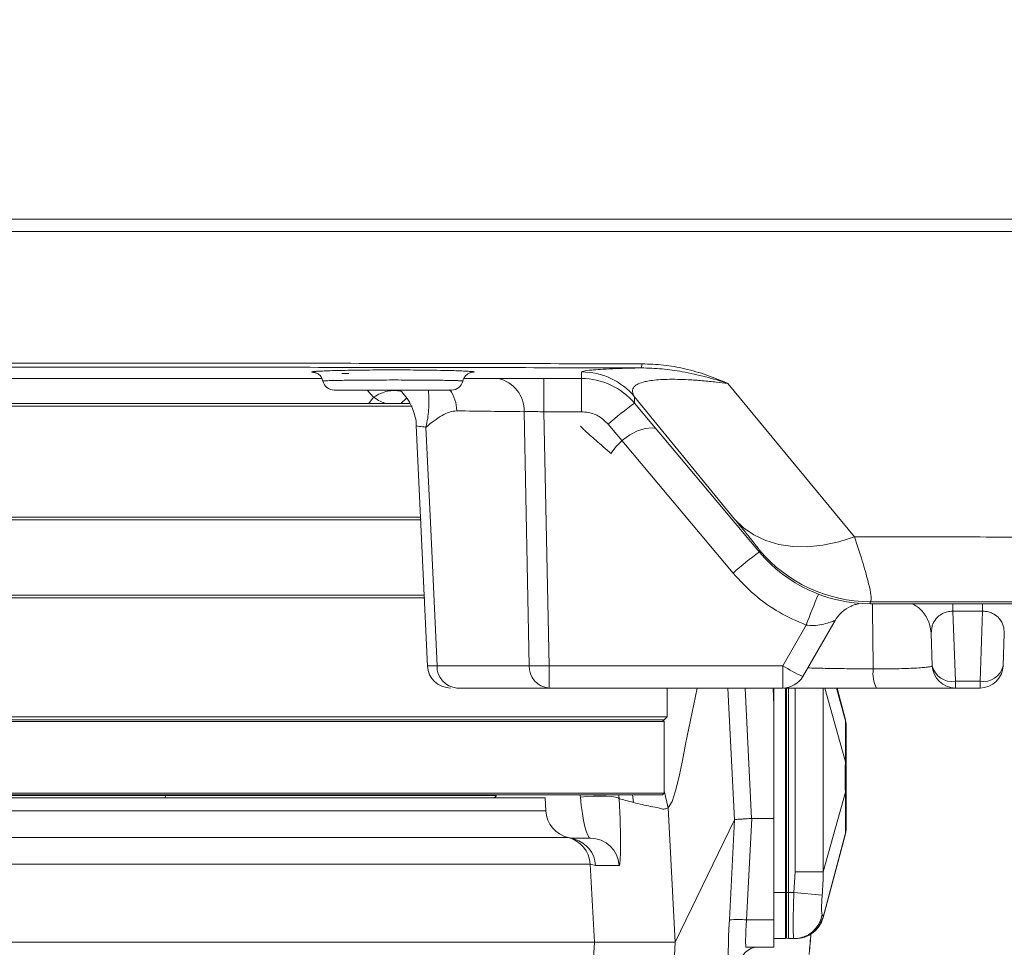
# Model space of a CAD drawing. Header units: millimetres. Extents: x 0 to 16820, y 0 to 11880.
# Tile 19 of 100: x 2962 to 3132, y 6144 to 6304. Entities that reach past the tile are written whole.
import ezdxf

# ---------------------------------------------------------------- set-up
doc = ezdxf.new("R2010")
doc.units = ezdxf.units.MM
doc.header["$LTSCALE"] = 20
doc.styles.add('SLDTEXTSTYLE0', font='TXT', dxfattribs={"width": 0.605})
doc.dimstyles.new('SLDDIMSTYLE1', dxfattribs={"dimtxt": 140, "dimasz": 100, "dimexe": 0, "dimexo": 0.0625, "dimgap": 35, "dimtad": 1, "dimtoh": 1, "dimdec": 4, "dimlfac": 20, "dimzin": 12, "dimdsep": 46, "dimtxsty": 'SLDTEXTSTYLE0', "dimsah": 1, "dimcen": 0.09, "dimadec": 1, "dimazin": 0, "dimtfac": 1, "dimtofl": 0, "dimtmove": 0, "dimatfit": 3, "dimfxl": 1, "dimfrac": 2, "dimtolj": 1, "dimtzin": 12, "dimarcsym": 0})

# ---------------------------------------------------------------- blocks, each defined once
blk = doc.blocks.new('*D5')
at = {"color": 7, "linetype": 'Continuous', "lineweight": 0}
for p, q in [((1293.27, 6330.23), (473.82, 6330.23)), ((4279.76, 6330.23), (5099.21, 6330.23))]:
    blk.add_line(p, q, dxfattribs=at)
blk.add_arc((2786.51, 6330.23), 2282.69, 180, 0, dxfattribs=at)
for points in [[(503.82, 6330.23), (491.01, 6229.93), (521, 6230.59)], [(5069.21, 6330.23), (5052.02, 6230.59), (5082.02, 6229.93)]]:
    blk.add_solid(points, dxfattribs=at)
at = {"color": 7, "linetype": 'Continuous', "lineweight": 0, "char_height": 140, "attachment_point": 1, "style": 'SLDTEXTSTYLE0'}
for s, insert in [('180°', (2619.65, 4228.01)), ('-', (2555.74, 4228.01))]:
    blk.add_mtext(s, dxfattribs=dict(at, insert=insert))

msp = doc.modelspace()

# ---------------------------------------------------------------- linework, layer by layer
at = {"color": 8, "linetype": 'Continuous', "lineweight": 0}
for p, q in [((3018.8789241, 6243.0989028), (3017.700362, 6243.1189722)), ((3059.1932789, 6242.2342175), (3059.1932789, 6243.3702277)), ((3052.6781736, 6236.4710453), (3052.6781736, 6242.2342175)), ((3059.1932789, 6236.4710453), (3059.1932789, 6242.2342175)), ((3084.5023089, 6241.3923463), (3106.465864, 6214.8206401)), ((3023.1796068, 6239.0280678), (3022.0606969, 6240.2342175)), ((3022.3582048, 6237.9342175), (3023.1796068, 6239.0280678)), ((3085.6908286, 6217.9043768), (3068.3858122, 6239.0848964)), ((3068.3858122, 6239.0848964), (3068.3858122, 6237.9476688)), ((3050.1114759, 6192.4946195), (3049.2333327, 6236.4922782)), ((3059.1932789, 6236.4710453), (3052.6781736, 6236.4710453)), ((3052.6781736, 6236.4710453), (3053.5558931, 6192.4946195)), ((3085.4241701, 6208.5481408), (3063.7895455, 6234.3280338)), ((3090.0204368, 6212.1645273), (3090.0204368, 6212.5163386)), ((3109.1715478, 6203.5868084), (3109.1715478, 6203.2342175)), ((3123.5160125, 6201.9243431), (3123.5160125, 6203.2342175)), ((3128.6368807, 6201.9243431), (3128.6368807, 6203.2342175)), ((3128.6368807, 6201.9243431), (3123.5160125, 6201.9243431)), ((3123.5160125, 6201.9243431), (3123.9392017, 6189.8057904)), ((3128.2136915, 6189.8057904), (3128.6368807, 6201.9243431)), ((3094.0387456, 6192.4946195), (3098.095893, 6199.5218051)), ((3034.162634, 6192.4946195), (3050.1114759, 6192.4946195)), ((3053.5558931, 6192.4946195), (3094.0387456, 6192.4946195)), ((3053.5558931, 6188.6342175), (3053.5558931, 6192.4946195)), ((3094.0387456, 6188.6342175), (3094.0387456, 6192.4946195)), ((3085.6676874, 6165.7950039), (3084.5086021, 6188.6342175)), ((3087.5035111, 6188.6342175), (3088.6493497, 6166.0560234)), ((3092.5138564, 6185.7018423), (3092.3606676, 6188.6342175)), ((3094.6620926, 6188.6342175), (3094.6620926, 6153.2342175)), ((3096.1725082, 6156.8192577), (3096.1725082, 6188.6342175)), ((3101.3042728, 6188.6342175), (3104.8899997, 6175.8520303)), ((3103.373384, 6188.6342175), (3104.8899997, 6182.946109)), ((3123.9392017, 6189.8057904), (3128.2136915, 6189.8057904)), ((3123.9392017, 6189.8057904), (3123.9392017, 6188.6342175)), ((3128.2136915, 6189.8057904), (3128.2136915, 6188.6342175)), ((2987.1302895, 6170.0473934), (2878.6173386, 6170.0473934)), ((2987.1350201, 6170.1342175), (2987.1302892, 6170.0473934)), ((3044.4103742, 6170.0473934), (2987.1302895, 6170.0473934)), ((3058.9855158, 6169.7583233), (3058.886387, 6170.2155299)), ((3065.6315483, 6170.1342175), (3065.7142397, 6169.4725692)), ((3067.9964517, 6170.1342175), (3068.2191535, 6168.8150909)), ((3073.5138564, 6170.8571371), (3074.1868316, 6167.8879175)), ((3101.0108763, 6156.788335), (3104.8899997, 6170.6164048)), ((2925.3562202, 6167.3725377), (3052.9992405, 6167.3725377)), ((3074.1868316, 6167.8879175), (3074.1869359, 6167.8859632)), ((3074.1869359, 6167.8859632), (3075.404174, 6144.6342175)), ((3084.7949429, 6148.4725377), (3085.6674462, 6165.7945577)), ((3088.6742083, 6166.0571958), (3087.7884761, 6148.4725377)), ((3101.0108763, 6148.9735678), (3104.8899997, 6163.5223261)), ((2920.2631407, 6162.7543945), (3056.8084848, 6162.7543945)), ((3056.8084848, 6162.7543945), (3056.8704406, 6162.7370351)), ((3060.7081298, 6158.1362513), (2918.5750797, 6158.1362513)), ((3061.4150421, 6144.6342175), (3060.7081298, 6158.1362513)), ((3065.7079135, 6157.8958973), (3061.6243519, 6157.8958973)), ((3095.9610463, 6153.2342175), (3096.1725082, 6156.8192577)), ((3092.5138564, 6153.2342175), (3094.5138564, 6153.2342175)), ((3094.6620926, 6153.2342175), (3094.5138564, 6153.2342175)), ((3094.6620926, 6153.2342175), (3094.6620926, 6145.3284724)), ((3094.6620926, 6153.2342175), (3095.0138564, 6153.2342175)), ((3095.9610463, 6153.2342175), (3095.0138564, 6153.2342175)), ((3095.9610463, 6153.2342175), (3100.8686801, 6152.7775334)), ((3087.7884761, 6148.4725377), (3092.5138564, 6148.4725377)), ((3101.0108734, 6148.9735572), (3101.0108763, 6148.9735678)), ((3059.7081897, 6112.0333179), (3061.4150421, 6144.6342175)), ((3075.404174, 6144.6342175), (3073.2879198, 6104.218058))]:
    msp.add_line(p, q, dxfattribs=at)
at = {"color": 7, "linetype": 'Continuous', "lineweight": 0}
for p, q in [((3040.4394257, 6243.3182805), (3040.0732286, 6243.2777342)), ((2908.7872536, 6242.2342175), (3014.2223985, 6242.2342175)), ((3038.7872536, 6242.2342175), (3059.1932789, 6242.2342175)), ((2996.2782683, 6237.4341576), (2849.0138564, 6237.4341576)), ((3029.8299494, 6237.4341576), (2996.2782683, 6237.4341576)), ((3025.1072855, 6237.9342175), (3022.3582048, 6237.9342175)), ((3027.8853893, 6237.9342175), (3025.1072855, 6237.9342175)), ((3029.4922418, 6237.9342175), (3027.8853893, 6237.9342175)), ((3068.3858122, 6237.9476688), (3090.0204368, 6212.1645273)), ((3030.5522374, 6234.0695372), (3032.4921499, 6192.4450588)), ((3031.3329261, 6218.2342775), (2849.0138564, 6218.2342775)), ((2849.5138564, 6217.7342772), (3031.4156906, 6217.7342772)), ((2849.0138564, 6204.2341576), (3032.0524788, 6204.2341576)), ((2849.5138564, 6204.7341579), (2996.1237598, 6204.7341579)), ((2996.1237598, 6204.7341579), (3032.009847, 6204.7341579)), ((3109.1715478, 6203.2342175), (3137.5138564, 6203.2342175)), ((3103.1008362, 6200.330219), (3097.5028472, 6190.6342175)), ((3119.9416384, 6192.4946195), (3119.7453457, 6198.1157083)), ((3132.4075476, 6198.1157083), (3132.2112548, 6192.4946195)), ((3053.5558931, 6188.6342175), (3037.6070512, 6188.6342175)), ((3094.0387456, 6188.6342175), (3053.5558931, 6188.6342175)), ((3074.0138564, 6183.6342772), (3074.0138564, 6188.6342175)), ((3092.5138564, 6185.7018423), (3092.5138564, 6188.6136643)), ((3094.5138564, 6153.2342175), (3094.5138564, 6188.662534)), ((3095.0138564, 6188.6342175), (3095.0138564, 6153.2342175)), ((3104.9090228, 6183.1469087), (3103.4394307, 6188.6342175)), ((3128.2136915, 6188.6342175), (3123.9392017, 6188.6342175)), ((3092.5138564, 6185.7018423), (3092.5138564, 6166.0571958)), ((2854.5199983, 6183.6342772), (3074.0138564, 6183.6342772)), ((3073.513797, 6183.1342175), (3074.0138564, 6183.6342772)), ((2854.9955266, 6182.8341829), (3073.5138564, 6182.8341829)), ((2854.9955831, 6183.1342175), (3073.513797, 6183.1342175)), ((3073.5138564, 6182.8341829), (3073.2138219, 6183.1342175)), ((3073.5138564, 6170.4342535), (3073.5138564, 6182.8341829)), ((2849.5138564, 6170.4342535), (3073.5138564, 6170.4342535)), ((2855.2808776, 6170.1342175), (3073.2138205, 6170.1342175)), ((3044.4103742, 6170.0473934), (3044.4256836, 6170.1342175)), ((3073.2138205, 6170.1342175), (3073.5138564, 6170.4342535)), ((2925.3795929, 6169.6342175), (3052.8807108, 6169.6342175)), ((3052.9992405, 6167.3725377), (3052.8807108, 6169.6342175)), ((3085.6674462, 6165.7945577), (3075.404174, 6144.6342175)), ((3088.6742083, 6166.0571958), (3092.5138564, 6166.0571958)), ((3092.5138564, 6166.0571958), (3092.5138564, 6148.4725377)), ((3101.04539, 6148.8951107), (3104.8608799, 6163.1417657)), ((3056.8704406, 6162.7370351), (3056.8860683, 6162.7326563)), ((3057.3401958, 6162.6342175), (3060.7196998, 6162.6342175)), ((3094.5138564, 6145.2342175), (3094.5138564, 6153.2342175)), ((3095.0138564, 6153.2342175), (3095.0138564, 6145.2342175)), ((3092.5138564, 6143.7342175), (3092.5138564, 6148.4725377)), ((3061.4150421, 6144.6342175), (2861.6126706, 6144.6342175)), ((3075.404174, 6144.6342175), (3061.4150421, 6144.6342175)), ((3092.5138564, 6145.2342175), (3094.5138564, 6145.2342175)), ((3094.6620926, 6145.3284724), (3095.0138564, 6145.2342175)), ((3095.9610463, 6145.2342175), (3095.0138564, 6145.2342175)), ((3096.1725082, 6145.2342175), (3095.9610463, 6145.2342175)), ((3092.5138564, 6143.7342175), (3087.7078292, 6143.7342175))]:
    msp.add_line(p, q, dxfattribs=at)
at = {"color": 8, "linetype": 'Continuous', "lineweight": 0, "flags": 128}
for points in [[(3027.8853893, 6237.9342175), (3028.8484764, 6238.8318347), (3028.958173, 6238.9065455)], [(3032.2413759, 6233.8268136), (3033.06717, 6216.0781533), (3034.162634, 6192.4946195)], [(3064.2933909, 6229.2231743), (3065.1724041, 6230.4404859), (3066.2870608, 6231.5577141), (3067.559168, 6232.4964853), (3068.8994874, 6233.1909449), (3070.2139958, 6233.5923765), (3071.4104806, 6233.6726198), (3072.0741097, 6233.5521271)], [(3085.6908286, 6217.9043768), (3087.2373214, 6216.3905255), (3089.0486362, 6215.1411445), (3091.0975259, 6214.1750277), (3093.3531695, 6213.5067082), (3095.7816359, 6213.1462395), (3098.3463943, 6213.0990439), (3101.0088636, 6213.3658314), (3103.7289929, 6213.9425889), (3106.465864, 6214.8206401)], [(3079.2251161, 6188.6342175), (3077.2220942, 6178.8909715), (3076.6523754, 6176.0598273), (3076.0777289, 6173.2937296), (3075.4844158, 6170.8428988), (3074.858697, 6168.9575552), (3074.1868335, 6167.887919), (3074.1868316, 6167.8879175), (3074.1868316, 6167.8879175)], [(3101.0142996, 6188.6342175), (3101.0436307, 6179.6803464), (3101.0484123, 6169.6802724), (3101.0108737, 6156.7883849), (3101.0108735, 6156.7883311), (3101.0108734, 6156.7883249)], [(2987.1302895, 6170.0473934), (2987.1233189, 6169.9632075), (2987.1119367, 6169.8842175), (2987.0964887, 6169.8128237), (2987.0774445, 6169.7511953), (2987.0553826, 6169.7012048), (2987.0309734, 6169.6643712), (2987.0049585, 6169.6418137), (2986.9781284, 6169.6342175)], [(3065.7142397, 6169.4725692), (3065.5185926, 6169.617877), (3065.0606821, 6169.7409134), (3064.3655665, 6169.8349452), (3063.4712845, 6169.8948269), (3062.4267738, 6169.9172815), (3061.2891933, 6169.9010802), (3060.1207945, 6169.8471097), (3058.9855158, 6169.7583233)], [(3104.8604177, 6163.1360878), (3104.8668237, 6163.2147835), (3104.8899985, 6163.5223082), (3104.8899997, 6163.5223261), (3104.8899997, 6163.5223261)]]:
    msp.add_lwpolyline(points, dxfattribs=at)
at = {"color": 7, "linetype": 'Continuous', "lineweight": 0, "flags": 128}
msp.add_lwpolyline([(3119.7453457, 6198.1157083), (3119.5952267, 6199.2558316), (3119.2631637, 6200.2711449)], dxfattribs=at)
at = {"color": 7, "linetype": 'Continuous', "lineweight": 30}
for radius in [2051, 593]:
    msp.add_circle((2786.5138564, 6330.2342175), radius, dxfattribs=at)
at = {"color": 8, "linetype": 'Continuous', "lineweight": 0}
for centre, radius, start, end in [((3059.193673, 6231.3688817), 12.001346, 40.010584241, 90.001881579), ((3068.0817129, 6244.7285379), 1.5798885, 335.478637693, 1.624292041), ((3043.5596602, 6236.6806813), 5.6767997, 358.098104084, 78.038322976), ((3031.0731612, 6236.5292768), 6.5167598, 0.959423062, 35.350992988), ((3104.4838898, 6187.9585488), 61.6940742, 125.836088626, 131.270526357), ((3109.1712954, 6228.5876701), 25.0008616, 220.003253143, 270.000578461), ((3126.3747563, 6161.8665918), 62.0976451, 125.861108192, 131.258301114), ((3224.5130425, 6152.5784083), 134.8516896, 157.174368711, 159.628162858), ((3053.8408819, 6192.3553266), 3.7320063, 177.861002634, 265.620433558), ((3051.8336845, 6260.3954273), 67.922645, 268.547084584, 271.452915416), ((3111.0784501, 6220.0675418), 32.4132314, 238.284478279, 245.239317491), ((3115.5823887, 6191.2383441), 5.9142793, 173.127399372, 206.123772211), ((3123.3861847, 6193.2996669), 3.537372, 193.154841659, 278.994261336), ((3128.7667085, 6193.2996669), 3.537372, 261.005738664, 346.845158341), ((3055.7163023, 6157.8765981), 4.9985759, 2.977594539, 77.379128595), ((3056.6326977, 6157.6364788), 4.9983906, 2.975010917, 74.368877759), ((3060.7174012, 6157.6369945), 4.9972236, 2.969786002, 89.973645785), ((3095.9526644, 6150.2190363), 4.9848259, 270.096341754, 350.468971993), ((3086.2917095, 6132.7683471), 15.7753578, 84.555584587, 95.444415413), ((3089.6666356, 6140.7355434), 2.9986744, 90.020964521, 177.024039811)]:
    msp.add_arc(centre, radius, start, end, dxfattribs=at)
at = {"color": 7, "linetype": 'Continuous', "lineweight": 0}
for centre, radius, start, end in [((3016.3556268, 6242.2342175), 2.0000001, 192.647049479, 270.000003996), ((3036.6720826, 6242.234217), 1.9999995, 269.999824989, 347.381855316), ((3059.1932789, 6230.2342175), 12, 40, 90), ((3109.1715478, 6228.2342175), 25, 220, 270), ((3108.2967564, 6197.330343), 5.9997369, 114.387953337, 149.999916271), ((3036.5002361, 6192.6342167), 3.9999991, 182.832133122, 270.000078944), ((3037.89204, 6192.3553266), 3.7320063, 177.861002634, 265.620433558), ((3123.9392017, 6192.6342175), 4, 182, 270), ((3128.2136915, 6192.6342175), 4, 270, 358), ((3094.0387456, 6192.6342175), 4, 270, 330), ((3100.0138564, 6182.1089861), 5, 0, 14.1818145), ((3057.9923881, 6167.6342175), 5, 183, 257.266580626), ((3100.0138564, 6164.359449), 5, 345.817615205, 0), ((3096.235783, 6150.2342175), 5, 270.000000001, 344.429913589), ((3094.7138564, 6145.5216575), 0.2, 180, 255)]:
    msp.add_arc(centre, radius, start, end, dxfattribs=at)
at = {"color": 8, "linetype": 'Continuous', "lineweight": 0}
for centre, major_axis, ratio, start_param, end_param in [((2898.5081434, 10242.4436145), (-248.1294364, 4003.3461441), 0.5875690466, 3.0953296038, 3.1002618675), ((3060.0488828, 6170.6342175), (-0.6846608, 7.9994097), 0.1419423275, 1.6683549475, 3.1294445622), ((3065.0370965, 6170.8958973), (-0.6722785, 12.9999623), 0.0465947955, 3.1391830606, 4.6002726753), ((3085.1338882, 6148.8912254), (0.420251, 7.9999827), 0.0395685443, 1.6252347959, 3.1436712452), ((3088.1274213, 6148.7342175), (0.4212721, 4.9999295), 0.0630383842, 1.628467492, 3.1469039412), ((3098.7911597, 6132.9725377), (0.946138, 17.9999511), 0.0443660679, 0.762442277, 1.0057261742)]:
    msp.add_ellipse(centre, major_axis=major_axis, ratio=ratio, start_param=start_param, end_param=end_param, dxfattribs=at)
at = {"color": 7, "linetype": 'Continuous', "lineweight": 0}
for centre, major_axis, ratio, start_param, end_param in [((3087.2318748, 6137.2651901), (-1.5631222, 28.530682), 0.0051686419, 0.0075236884, 0.0093201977), ((3086.9493938, 6131.6570245), (1.7380161, 34.3998382), 0.0870984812, 0.0044005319, 0.0126567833)]:
    msp.add_ellipse(centre, major_axis=major_axis, ratio=ratio, start_param=start_param, end_param=end_param, dxfattribs=at)
at = {"color": 8, "linetype": 'Continuous', "lineweight": 0}
for points, knots in [([(2866.6461546, 6269.8524775), (2877.8760774, 6269.8526367), (2900.3359231, 6269.8529549), (2934.0925084, 6269.8531918), (2967.8825337, 6269.8532538), (3001.7627354, 6269.8531222), (3035.6922605, 6269.8528016), (3069.6749645, 6269.8522826), (3103.6317094, 6269.8515826), (3126.2198074, 6269.8509476), (3137.5138564, 6269.8506301)], [0, 0, 0, 0, 0.1243597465, 0.2487194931, 0.373332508, 0.4979455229, 0.6233293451, 0.7487131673, 0.8743565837, 1, 1, 1, 1]), ([(3137.5138564, 6267.7037153), (3126.3382093, 6267.7039975), (3103.9869151, 6267.7045618), (3070.3408566, 6267.7051871), (3036.6229282, 6267.7056534), (3002.7724691, 6267.7059458), (2968.8312564, 6267.7060693), (2934.7938356, 6267.7060176), (2900.7432384, 6267.7058062), (2878.0569506, 6267.7055183), (2866.7138067, 6267.7053743)], [0, 0, 0, 0, 0.1243591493, 0.2487182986, 0.3733309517, 0.4979436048, 0.6233277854, 0.7487119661, 0.8743559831, 1, 1, 1, 1]), ([(2885.4346924, 6244.8371646), (2893.087212, 6244.848777), (2908.3922506, 6244.8720018), (2931.3772713, 6244.8924903), (2954.3769238, 6244.9021389), (2977.411373, 6244.8998675), (3000.4661217, 6244.8859321), (3023.5426316, 6244.8601427), (3046.6128696, 6244.8236736), (3061.9782673, 6244.7901049), (3069.6609666, 6244.7733206)], [0, 0, 0, 0, 0.1246688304, 0.2493376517, 0.3741382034, 0.498938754, 0.6241374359, 0.7493361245, 0.8746680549, 1, 1, 1, 1]), ([(3069.5191059, 6244.0728328), (3061.8871308, 6244.0895462), (3046.6231815, 6244.122973), (3023.689149, 6244.1593937), (3000.7326412, 6244.1852416), (2977.7327009, 6244.1993527), (2954.7040229, 6244.2018098), (2931.6448452, 6244.1922593), (2908.5839903, 6244.1717564), (2893.2176524, 6244.148402), (2885.5344832, 6244.1367248)], [0, 0, 0, 0, 0.1246685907, 0.2493371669, 0.3741373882, 0.4989376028, 0.6241363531, 0.7493351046, 0.8746675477, 1, 1, 1, 1]), ([(3012.9749697, 6243.2775921), (3012.843829, 6243.2886871), (3012.5067935, 6243.3172015), (3012.378205, 6243.3634533), (3012.5650009, 6243.3982037), (3012.6498505, 6243.4139886)], [0, 0, 0, 0, 0.2579475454, 0.6629325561, 1, 1, 1, 1]), ([(3040.349902, 6243.4158341), (3040.4299239, 6243.4032697), (3040.6304965, 6243.3717774), (3040.6278509, 6243.3386427), (3040.4513853, 6243.3195729), (3040.4394257, 6243.3182805)], [0, 0, 0, 0, 0.3822640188, 0.9581341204, 1, 1, 1, 1]), ([(3059.1932789, 6243.3702277), (3059.2637769, 6243.4236598), (3059.4046407, 6243.5304238), (3060.606873, 6243.6818589), (3062.3805492, 6243.813408), (3064.3675707, 6243.9154024), (3066.7578649, 6244.0029151), (3068.5409194, 6244.0509202), (3069.5045894, 6244.0725077), (3069.5191059, 6244.0728328)], [0, 0, 0, 0, 0.227559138, 0.4546915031, 0.6041180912, 0.7533292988, 0.8757785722, 0.9981287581, 1, 1, 1, 1]), ([(3084.5023089, 6241.3923463), (3084.4909158, 6241.3960166), (3083.2499675, 6241.7957876), (3080.6957021, 6242.5546795), (3076.8948141, 6243.4115394), (3073.1340769, 6243.9689197), (3070.7327579, 6244.0379462), (3069.5191059, 6244.0728328)], [0, 0, 0, 0, 0.0024925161, 0.2714869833, 0.544222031, 0.7696450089, 1, 1, 1, 1]), ([(3069.6609666, 6244.7733206), (3070.9112975, 6244.7295746), (3073.4491575, 6244.6407812), (3077.2342011, 6243.9550206), (3080.9437557, 6242.8706405), (3083.32372, 6241.9120719), (3084.4922635, 6241.3967761), (3084.5023089, 6241.3923463)], [0, 0, 0, 0, 0.2309680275, 0.4688074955, 0.730959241, 0.9976871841, 1, 1, 1, 1]), ([(3014.4052421, 6241.797493), (3014.4047816, 6241.797551), (3014.3313913, 6241.8067977), (3014.5516409, 6241.8262246), (3015.0187248, 6241.854586), (3015.8732086, 6241.8820998), (3017.0115766, 6241.9076911), (3018.4310879, 6241.930412), (3020.0758909, 6241.9495404), (3021.9085921, 6241.9641784), (3023.8691618, 6241.9739626), (3025.9061612, 6241.9782804), (3027.958843, 6241.9772156), (3029.9688516, 6241.9705656), (3031.8817823, 6241.9588442), (3033.6385478, 6241.9422869), (3035.1969283, 6241.9217218), (3036.5029545, 6241.8977591), (3037.5321479, 6241.8713682), (3038.2366534, 6241.8434074), (3038.5777718, 6241.818702), (3038.611402, 6241.8037264), (3038.6238418, 6241.7981868)], [0, 0, 0, 0, 0.0003396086, 0.0541281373, 0.1079166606, 0.1617561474, 0.2155955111, 0.2694572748, 0.3233188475, 0.3771500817, 0.4309811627, 0.4847545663, 0.538527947, 0.5922557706, 0.645983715, 0.6997037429, 0.7534239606, 0.8071669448, 0.86091008, 0.9146739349, 0.9684378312, 1, 1, 1, 1]), ([(3084.5023089, 6241.3923463), (3083.8490181, 6241.4709312), (3082.4018316, 6241.6450145), (3080.1061549, 6241.8654062), (3077.8177534, 6242.0250858), (3075.7612842, 6242.098659), (3074.3122521, 6242.0982726), (3072.9822504, 6242.0527959), (3071.7864919, 6241.9619455), (3070.8262071, 6241.8218897), (3069.8268361, 6241.6117902), (3068.9340843, 6241.3081887), (3068.127883, 6240.7386042), (3067.8553407, 6239.9959449), (3068.2088536, 6239.3888107), (3068.3858122, 6239.0848964)], [0, 0, 0, 0, 0.0589816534, 0.1306576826, 0.2021714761, 0.2602429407, 0.3182552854, 0.3442680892, 0.4039818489, 0.4637881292, 0.4887331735, 0.5844501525, 0.6804546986, 0.8400445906, 1, 1, 1, 1]), ([(3023.1930112, 6239.0398041), (3023.9980359, 6239.4594002), (3025.5477553, 6240.2671469), (3027.1079135, 6240.1390476), (3027.8576243, 6240.0774913)], [0, 0, 0, 0, 0.51946485, 1, 1, 1, 1]), ([(3032.2413759, 6233.8268136), (3032.2431012, 6233.833628), (3032.4955496, 6234.8307545), (3032.7278532, 6236.4878706), (3032.7650167, 6238.5161655), (3032.7085042, 6239.6959481), (3032.6624028, 6240.1581892), (3032.6548201, 6240.2342175)], [0, 0, 0, 0, 0.0027705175, 0.4054011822, 0.6720504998, 0.9460596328, 1, 1, 1, 1]), ([(3023.1930112, 6239.0398041), (3023.1890601, 6239.0369079), (3023.1838251, 6239.0330706), (3023.1804376, 6239.0290531), (3023.1796068, 6239.0280678)], [0, 0, 0, 0, 0.7547531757, 1, 1, 1, 1]), ([(3025.1072855, 6237.9342175), (3024.7371551, 6238.0923498), (3023.9931135, 6238.4102298), (3023.4606139, 6238.8292363), (3023.1930112, 6239.0398041)], [0, 0, 0, 0, 0.4974592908, 1, 1, 1, 1]), ([(3037.5890074, 6236.6383954), (3037.1626506, 6236.5935236), (3036.2999463, 6236.5027285), (3034.4969374, 6235.6030931), (3033.1695641, 6234.5679819), (3032.2455019, 6233.8301082), (3032.2413759, 6233.8268136)], [0, 0, 0, 0, 0.2270264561, 0.45937275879, 0.99758606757, 1, 1, 1, 1]), ([(3052.6781736, 6236.4710453), (3052.1950193, 6236.4832349), (3051.2634696, 6236.5067371), (3050.0317236, 6236.512553), (3049.4994863, 6236.4990371), (3049.2333327, 6236.4922782)], [0, 0, 0, 0, 0.3500957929, 0.6750051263, 1, 1, 1, 1]), ([(3063.7895455, 6234.3280338), (3063.3054546, 6234.8002758), (3062.3372663, 6235.7447662), (3060.6539356, 6236.3816589), (3059.5882056, 6236.4468773), (3059.1932789, 6236.4710453)], [0, 0, 0, 0, 0.3862856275, 0.7725763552, 1, 1, 1, 1]), ([(3032.2413759, 6233.8268136), (3031.8321215, 6233.8644177), (3031.1229119, 6233.9295831), (3030.6385711, 6234.0110532), (3030.6092189, 6234.0521662), (3030.5957928, 6234.0709718)], [0, 0, 0, 0, 0.42538571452, 0.73716391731, 1, 1, 1, 1]), ([(3064.2933909, 6229.2231743), (3063.3807114, 6230.0202627), (3062.0061712, 6231.2207171), (3060.6526313, 6232.4277932), (3059.8179409, 6233.1853492), (3059.2614959, 6233.7125478), (3058.9910041, 6233.9883853), (3059.0410706, 6233.9734573), (3059.0541424, 6233.9695598)], [0, 0, 0, 0, 0.3008564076, 0.4531045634, 0.6082628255, 0.7723451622, 0.9405619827, 1, 1, 1, 1]), ([(3090.0204368, 6212.5163386), (3089.9981376, 6212.5541813), (3089.9469753, 6212.641006), (3089.4924619, 6213.2252951), (3088.6412328, 6214.2884586), (3087.3934742, 6215.8263182), (3086.2632147, 6217.2057864), (3085.6908286, 6217.9043768)], [0, 0, 0, 0, 0.1483682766, 0.3404107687, 0.5378302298, 0.7659479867, 1, 1, 1, 1]), ([(3106.465864, 6214.8206401), (3111.3232479, 6214.8139548), (3121.6825153, 6214.7996972), (3132.0223132, 6214.784028), (3137.5138564, 6214.775706)], [0, 0, 0, 0, 0.4688926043, 1, 1, 1, 1]), ([(3106.465864, 6214.8206401), (3106.9402091, 6213.3713312), (3107.9002667, 6210.437981), (3108.7992994, 6207.2677047), (3109.2974984, 6205.0519307), (3109.4155132, 6203.8438562), (3109.2456451, 6203.6648791), (3109.1715478, 6203.5868084)], [0, 0, 0, 0, 0.2210716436, 0.4474411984, 0.6439945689, 0.8447086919, 1, 1, 1, 1]), ([(3098.095893, 6199.5218051), (3096.523409, 6200.2149617), (3093.3328248, 6201.6213826), (3089.0210345, 6204.6799655), (3086.6205932, 6207.2614718), (3085.4241701, 6208.5481408)], [0, 0, 0, 0, 0.3277048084, 0.6649160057, 1, 1, 1, 1]), ([(3137.5138564, 6203.5435393), (3130.87954, 6203.554041), (3121.4395642, 6203.5689837), (3111.9823351, 6203.5827245), (3109.1715478, 6203.5868084)], [0, 0, 0, 0, 0.7027895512, 1, 1, 1, 1]), ([(3109.7106053, 6191.946059), (3109.6686353, 6195.1389939), (3109.6191732, 6198.9018892), (3109.5786552, 6202.6643265), (3109.572518, 6203.2342175)], [0, 0, 0, 0, 0.8485314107, 1, 1, 1, 1]), ([(3123.5160125, 6201.9243431), (3123.3320517, 6201.9219189), (3123.0728443, 6201.9185031), (3122.527388, 6201.8386834), (3122.1364421, 6201.7194065), (3121.4550024, 6201.4193566), (3120.6714736, 6200.8323318), (3119.8737964, 6199.6655078), (3119.7938804, 6198.7012952), (3119.7453457, 6198.1157083)], [0, 0, 0, 0, 0.0476312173, 0.0671140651, 0.1532860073, 0.1762614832, 0.3425950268, 0.6007439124, 1, 1, 1, 1]), ([(3132.4075476, 6198.1157083), (3132.3830334, 6198.5450071), (3132.3331679, 6199.4182631), (3131.7307558, 6200.5533174), (3130.8191655, 6201.377368), (3129.9101318, 6201.7756303), (3129.1809262, 6201.9171573), (3128.810362, 6201.9220517), (3128.6368807, 6201.9243431)], [0, 0, 0, 0, 0.2932406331, 0.5964939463, 0.7891586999, 0.9039500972, 0.9550337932, 1, 1, 1, 1]), ([(3103.1008362, 6200.330219), (3103.0703284, 6200.3226372), (3103.0311807, 6200.3129083), (3102.688125, 6200.1854753), (3102.0494392, 6199.9521313), (3100.8355268, 6199.6174196), (3099.4578223, 6199.4049023), (3098.5011689, 6199.4870177), (3098.095893, 6199.5218051)], [0, 0, 0, 0, 0.1397455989, 0.1793217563, 0.3720635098, 0.590159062, 0.8263753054, 1, 1, 1, 1]), ([(3098.3570137, 6192.1136773), (3098.8424961, 6192.1009294), (3100.3236363, 6192.0620372), (3103.0318937, 6192.0131458), (3106.3689264, 6191.9675032), (3108.5967348, 6191.9532069), (3109.7106053, 6191.946059)], [0, 0, 0, 0, 0.13991376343, 0.42685764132, 0.71343746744, 1, 1, 1, 1]), ([(3109.7106053, 6191.946059), (3109.9723731, 6191.9454968), (3110.897338, 6191.9435102), (3112.4423728, 6191.9528308), (3114.2617044, 6191.9826581), (3115.9012687, 6192.0318199), (3117.3251737, 6192.0982713), (3118.4729092, 6192.1805876), (3119.3148158, 6192.2759563), (3119.8437878, 6192.3813132), (3119.9090206, 6192.4568497), (3119.9416384, 6192.4946195)], [0, 0, 0, 0, 0.0461102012, 0.1629318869, 0.2797589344, 0.3986015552, 0.5174576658, 0.6379159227, 0.7583894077, 0.8791897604, 1, 1, 1, 1]), ([(3104.8899997, 6182.946109), (3104.8899993, 6182.9461149), (3104.8723342, 6183.1963517), (3104.855326, 6183.3947243), (3104.8601928, 6183.3351026), (3104.8604177, 6183.3323473)], [0, 0, 0, 0, 0.0000226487, 0.9537880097, 1, 1, 1, 1]), ([(3104.8910023, 6182.9420519), (3104.8907803, 6182.9429912), (3104.8904263, 6182.9444888), (3104.8901156, 6182.945669), (3104.8899997, 6182.946109)], [0, 0, 0, 0, 0.627191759, 1, 1, 1, 1]), ([(3104.8910023, 6175.8498105), (3104.9023511, 6176.465083), (3104.9253945, 6177.7143721), (3104.9328447, 6179.3714591), (3104.9338661, 6180.7990728), (3104.928524, 6182.0769457), (3104.9045208, 6182.6303671), (3104.8910023, 6182.9420519)], [0, 0, 0, 0, 0.1893855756, 0.3845407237, 0.5673168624, 0.7563144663, 1, 1, 1, 1]), ([(3104.8910023, 6182.9420519), (3104.9461094, 6182.6361573), (3105.010476, 6182.2788641), (3105.0134313, 6181.9172765), (3105.0138564, 6181.8652602)], [0, 0, 0, 0, 0.8561445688, 1, 1, 1, 1]), ([(3104.8899997, 6170.6164048), (3104.8899993, 6170.6164239), (3104.8723342, 6171.4204409), (3104.8546433, 6172.7275754), (3104.8642192, 6174.4963566), (3104.8801711, 6175.404685), (3104.8899993, 6175.8520112), (3104.8899997, 6175.8520303)], [0, 0, 0, 0, 0.0000113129, 0.4764088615, 0.7349432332, 0.9999886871, 1, 1, 1, 1]), ([(3104.8899997, 6175.8520303), (3104.8901998, 6175.8513959), (3104.8905181, 6175.8503865), (3104.8908711, 6175.8499666), (3104.8910023, 6175.8498105)], [0, 0, 0, 0, 0.6284235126, 1, 1, 1, 1]), ([(3104.8910023, 6175.8498105), (3104.9461094, 6175.7838135), (3105.010476, 6175.7067272), (3105.0134313, 6175.6286919), (3105.0138564, 6175.6174661)], [0, 0, 0, 0, 0.8561445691, 1, 1, 1, 1]), ([(3104.8910023, 6170.6186245), (3104.8907803, 6170.6183192), (3104.8904263, 6170.6178323), (3104.8901156, 6170.6167924), (3104.8899997, 6170.6164048)], [0, 0, 0, 0, 0.62719175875, 1, 1, 1, 1]), ([(3105.0138564, 6170.850969), (3105.0134313, 6170.8397432), (3105.010476, 6170.7617079), (3104.9461094, 6170.6846216), (3104.8910023, 6170.6186245)], [0, 0, 0, 0, 0.1438554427, 1, 1, 1, 1]), ([(3104.8910023, 6163.5263831), (3104.9023511, 6163.7607024), (3104.9253945, 6164.2364795), (3104.9328447, 6165.3305058), (3104.9338661, 6166.6923547), (3104.928524, 6168.427168), (3104.9045208, 6169.8290755), (3104.8910023, 6170.6186245)], [0, 0, 0, 0, 0.1893855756, 0.3845407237, 0.5673168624, 0.7563144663, 1, 1, 1, 1]), ([(3068.2191535, 6168.8150909), (3067.7508813, 6168.9338697), (3066.9162968, 6169.1455648), (3066.0809059, 6169.3728223), (3065.7142397, 6169.4725692)], [0, 0, 0, 0, 0.5610843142, 1, 1, 1, 1]), ([(3074.1869359, 6167.8859632), (3073.9419345, 6167.7794156), (3073.451708, 6167.5662233), (3072.4293974, 6167.9337498), (3070.6936335, 6168.1876463), (3069.2022013, 6168.5658231), (3068.2191535, 6168.8150909)], [0, 0, 0, 0, 0.1270068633, 0.2541297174, 0.5083745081, 1, 1, 1, 1]), ([(3104.8899997, 6163.5223261), (3104.8901998, 6163.5230936), (3104.8905181, 6163.5243148), (3104.8908711, 6163.5258228), (3104.8910023, 6163.5263831)], [0, 0, 0, 0, 0.6284235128, 1, 1, 1, 1]), ([(3105.0138564, 6164.6031749), (3105.0134313, 6164.5511585), (3105.010476, 6164.189571), (3104.9461094, 6163.8322778), (3104.8910023, 6163.5263831)], [0, 0, 0, 0, 0.1438554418, 1, 1, 1, 1]), ([(3061.6243519, 6157.8958973), (3061.4713059, 6157.9425166), (3061.1652185, 6158.0357537), (3060.8604911, 6158.1027524), (3060.7081298, 6158.1362513)], [0, 0, 0, 0, 0.5000076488, 1, 1, 1, 1]), ([(3096.1725082, 6156.8192577), (3096.7212824, 6156.8157495), (3097.8188307, 6156.8087331), (3099.2793114, 6156.7993971), (3100.4436411, 6156.7919547), (3100.821796, 6156.7895382), (3101.0108735, 6156.78833)], [0, 0, 0, 0, 0.25000004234, 0.50000005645, 0.75000004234, 1, 1, 1, 1]), ([(3101.0108764, 6156.7883321), (3101.0108772, 6156.7883135), (3101.0397899, 6156.1310603), (3101.0140654, 6154.7881558), (3100.9172848, 6153.4497174), (3100.8686801, 6152.7775334)], [0, 0, 0, 0, 0.000014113, 0.497792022, 1, 1, 1, 1]), ([(3095.9610463, 6145.2342175), (3095.9339175, 6145.3224721), (3095.8796596, 6145.4989827), (3095.8502993, 6146.8763985), (3095.8565972, 6148.903932), (3095.8950862, 6151.1537543), (3095.9422596, 6152.6416622), (3095.9610463, 6153.2342175)], [0, 0, 0, 0, 0.2145541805, 0.4291116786, 0.6435993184, 0.8580643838, 1, 1, 1, 1]), ([(3100.8686801, 6152.7775334), (3100.8416592, 6152.3828026), (3100.7876756, 6151.5941909), (3100.764318, 6150.560624), (3100.7774366, 6149.7774218), (3100.821011, 6149.4526711), (3100.861064, 6149.4030718), (3100.8686801, 6149.3936404)], [0, 0, 0, 0, 0.2300680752, 0.4596407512, 0.7001541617, 0.9429836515, 1, 1, 1, 1]), ([(3100.8686801, 6149.3936404), (3100.9169838, 6149.3449522), (3101.0138042, 6149.2473609), (3101.0399823, 6149.1015142), (3101.0108771, 6148.9735716), (3101.0108763, 6148.9735678)], [0, 0, 0, 0, 0.4988923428, 0.9999851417, 1, 1, 1, 1]), ([(3096.1725082, 6145.2342175), (3096.7212823, 6145.2866257), (3097.8188305, 6145.3914419), (3099.2793112, 6146.2141328), (3100.443641, 6147.4200316), (3100.821796, 6148.4557153), (3101.0108735, 6148.9735571)], [0, 0, 0, 0, 0.2499999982, 0.4999999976, 0.7499999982, 1, 1, 1, 1]), ([(3101.0108734, 6148.9735572), (3101.0108735, 6148.973557), (3101.0246683, 6148.944746), (3101.0503913, 6148.8865987), (3101.0490719, 6148.8894321), (3101.0484123, 6148.8908489)], [0, 0, 0, 0, 0.000003, 0.4999998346, 1, 1, 1, 1])]:
    msp.add_open_spline(points, degree=3, knots=knots, dxfattribs=at)
at = {"color": 7, "linetype": 'Continuous', "lineweight": 0}
for points, knots in [([(3012.6498505, 6243.4139886), (3012.6616548, 6243.4171686), (3012.7437529, 6243.4392849), (3013.2740176, 6243.4802861), (3014.2559515, 6243.5347136), (3015.615379, 6243.5852091), (3017.2810213, 6243.6297889), (3019.2059594, 6243.6671057), (3021.3418288, 6243.6954116), (3023.6212498, 6243.7140359), (3025.9841586, 6243.7217974), (3028.3612094, 6243.7188843), (3030.6850234, 6243.7049259), (3033.0721732, 6243.6789584), (3035.2430071, 6243.6414677), (3037.0998095, 6243.5946074), (3038.5290795, 6243.5452413), (3039.5827017, 6243.4914219), (3040.199951, 6243.4475448), (3040.3197544, 6243.4222096), (3040.349902, 6243.4158341)], [0, 0, 0, 0, 0.0100272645, 0.0697389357, 0.1294614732, 0.1891840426, 0.2489051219, 0.3086262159, 0.3683325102, 0.4280388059, 0.4877243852, 0.5474099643, 0.6070806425, 0.6667513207, 0.7411122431, 0.8008203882, 0.8605285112, 0.9202271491, 0.9799257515, 1, 1, 1, 1]), ([(3012.9177551, 6243.2892557), (3012.9243333, 6243.2885175), (3012.9358996, 6243.2872194), (3013.103495, 6243.2471882), (3013.3937546, 6243.131904), (3013.7823053, 6242.8827003), (3014.1932442, 6242.4359984), (3014.3300484, 6242.014366), (3014.401005, 6241.7956767)], [0, 0, 0, 0, 0.1974098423, 0.3471003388, 0.4611749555, 0.6069832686, 0.7961528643, 1, 1, 1, 1]), ([(3038.6446988, 6241.7965497), (3038.6885343, 6241.9686508), (3038.7786359, 6242.3223956), (3039.1003837, 6242.7378312), (3039.4499722, 6243.0267162), (3039.7475117, 6243.1804575), (3039.9457453, 6243.2509464), (3040.0677252, 6243.2815964), (3040.0876052, 6243.2848479), (3040.0983053, 6243.286598)], [0, 0, 0, 0, 0.1713120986, 0.3521230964, 0.5058801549, 0.6335673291, 0.7413538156, 0.8607865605, 1, 1, 1, 1]), ([(3036.6719729, 6240.2342175), (3036.6601031, 6240.2342175), (3036.6079484, 6240.2342175), (3035.8689915, 6240.2342175), (3033.8878522, 6240.2342175), (3031.0688381, 6240.2342175), (3027.7392675, 6240.2342175), (3024.2701776, 6240.2342175), (3021.0453641, 6240.2342175), (3018.4583721, 6240.2342175), (3016.6988218, 6240.2342175), (3016.4700337, 6240.2342175), (3016.3556399, 6240.2342175)], [0, 0, 0, 0, 0.0317366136, 0.1394481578, 0.2469505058, 0.3543611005, 0.4617340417, 0.5691825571, 0.6767725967, 0.7844862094, 0.8922433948, 1, 1, 1, 1]), ([(3027.6803562, 6240.2342175), (3027.8038166, 6240.1287953), (3028.3030311, 6239.7025186), (3029.0237454, 6238.7660094), (3029.80205, 6237.437475), (3030.3120655, 6235.9498231), (3030.5673588, 6234.8048279), (3030.548805, 6234.172848), (3030.5458348, 6234.07168)], [0, 0, 0, 0, 0.069828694, 0.2823536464, 0.5032112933, 0.7287027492, 0.9565704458, 1, 1, 1, 1]), ([(3022.3582048, 6237.9342175), (3018.7307639, 6237.9342175), (3011.4650095, 6237.9342175), (2999.7926956, 6237.9342175), (2988.6349999, 6237.9342175), (2978.142813, 6237.9342175), (2968.4586652, 6237.9342175), (2958.7257685, 6237.9342175), (2949.0076089, 6237.9342175), (2939.364641, 6237.9342175), (2929.8534544, 6237.9342175), (2920.5647777, 6237.9342175), (2911.581, 6237.9342175), (2902.9662876, 6237.9342175), (2894.7641178, 6237.9342175), (2887.0283726, 6237.9342175), (2879.2670228, 6237.9342175), (2871.632468, 6237.9342175), (2867.03945, 6237.9342175), (2864.7429444, 6237.9342175)], [0, 0, 0, 0, 0.07016104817, 0.14053239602, 0.21069505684, 0.26495508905, 0.31940726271, 0.37385960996, 0.42811987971, 0.48263304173, 0.53734155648, 0.592049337, 0.64656149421, 0.7009902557, 0.75561545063, 0.81023969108, 0.86466714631, 0.93233367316, 1, 1, 1, 1]), ([(3105.824329, 6202.7816632), (3105.9572682, 6202.8442155), (3106.3036477, 6203.0071984), (3106.7665879, 6203.1442225), (3107.0840689, 6203.2009183), (3107.1749552, 6203.2171488)], [0, 0, 0, 0, 0.3077370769, 0.8018238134, 1, 1, 1, 1]), ([(3116.4745337, 6203.2342175), (3116.7073795, 6203.109208), (3117.2446638, 6202.8207524), (3118.01999, 6202.1585272), (3118.7559279, 6201.3015623), (3119.0895998, 6200.6065054), (3119.2535174, 6200.2650561)], [0, 0, 0, 0, 0.1945843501, 0.4489973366, 0.7293179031, 1, 1, 1, 1]), ([(3032.5979299, 6192.450281), (3032.5683686, 6192.4505543), (3032.3596136, 6192.452484), (3033.0352269, 6192.4700213), (3033.9074443, 6192.4890517), (3034.162634, 6192.4946195)], [0, 0, 0, 0, 0.1045061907, 0.7380001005, 1, 1, 1, 1]), ([(3110.2722827, 6188.6342175), (3108.9379267, 6188.6342175), (3106.2691591, 6188.6342175), (3102.2492939, 6188.6342175), (3098.4058894, 6188.6342175), (3095.6991553, 6188.6342175), (3094.4275631, 6188.6342175), (3094.2412133, 6188.6342175)], [0, 0, 0, 0, 0.2397565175, 0.4795230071, 0.7191763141, 0.9588457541, 1, 1, 1, 1]), ([(3123.9392017, 6188.6342175), (3123.8938183, 6188.6342175), (3123.8030536, 6188.6342175), (3123.0920458, 6188.6342175), (3121.964568, 6188.6342175), (3120.4294347, 6188.6342175), (3118.5282225, 6188.6342175), (3116.3396873, 6188.6342175), (3113.9138362, 6188.6342175), (3111.854097, 6188.6342175), (3110.6212803, 6188.6342175), (3110.2722827, 6188.6342175)], [0, 0, 0, 0, 0.120191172, 0.2403766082, 0.3606247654, 0.4808642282, 0.5999398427, 0.7190078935, 0.8363402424, 0.9536696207, 1, 1, 1, 1]), ([(3105.0138564, 6181.8652602), (3105.0138564, 6181.5704564), (3105.0138564, 6180.9815464), (3105.0138564, 6179.0421968), (3105.0138564, 6177.1278601), (3105.0138564, 6175.9124559), (3105.0138564, 6175.6174661)], [0, 0, 0, 0, 0.2974146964, 0.5941255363, 0.9014905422, 1, 1, 1, 1]), ([(3105.0138564, 6175.6174661), (3105.0138564, 6174.3236797), (3105.0138564, 6172.7224712), (3105.0138564, 6171.1524108), (3105.0138564, 6170.850969)], [0, 0, 0, 0, 0.8080062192, 1, 1, 1, 1]), ([(3043.9179703, 6169.6342175), (3043.9828812, 6169.6415875), (3044.1167736, 6169.6567896), (3044.2744881, 6169.7691678), (3044.3768325, 6169.9111472), (3044.400947, 6170.0122787), (3044.4126065, 6170.061176)], [0, 0, 0, 0, 0.2730849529, 0.5632950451, 0.7888521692, 1, 1, 1, 1]), ([(3105.0138564, 6170.850969), (3105.0138564, 6169.970484), (3105.0138564, 6168.211598), (3105.0138564, 6166.1155471), (3105.0138564, 6164.996362), (3105.0138564, 6164.6799669), (3105.0138564, 6164.6031749)], [0, 0, 0, 0, 0.2974146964, 0.5941255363, 0.9014905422, 1, 1, 1, 1]), ([(3088.6493497, 6166.0560234), (3088.3132519, 6166.0302703), (3087.6410921, 6165.9787669), (3086.7444745, 6165.9327368), (3086.068622, 6165.8846693), (3085.7337301, 6165.8420251), (3085.6844268, 6165.806922), (3085.6676874, 6165.7950039)], [0, 0, 0, 0, 0.2215225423, 0.4430213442, 0.6646606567, 0.88614642, 1, 1, 1, 1]), ([(3058.124027, 6162.3585766), (3058.1268299, 6162.3575154), (3058.1697793, 6162.3412546), (3057.9969009, 6162.4093225), (3057.6225362, 6162.5703879), (3057.1075641, 6162.698759), (3056.8755679, 6162.7565905)], [0, 0, 0, 0, 0.0233289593, 0.357480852, 0.7105434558, 1, 1, 1, 1]), ([(3098.6188846, 6142.5054442), (3098.6467756, 6142.8443941), (3098.727313, 6143.8231382), (3098.8393036, 6145.0785814), (3098.9203692, 6145.8618031), (3098.9499413, 6146.1475172)], [0, 0, 0, 0, 0.2517879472, 0.7270571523, 1, 1, 1, 1])]:
    msp.add_open_spline(points, degree=3, knots=knots, dxfattribs=at)

# ---------------------------------------------------------------- dimensions: what is measured, and where the dimension line sits
dim = msp.add_angular_dim_2l(base=(2786.5138564, 4047.5396719), line1=((1293.2695837, 6330.2342175), (2786.5138564, 6330.2342175)), line2=((4279.7581291, 6330.2342175), (2786.5138564, 6330.2342175)), text='-<>', dimstyle='SLDDIMSTYLE1', dxfattribs=at)
dim.commit()
dim.dimension.update_dxf_attribs({"geometry": '*D5', "text_midpoint": (2786.5138564, 4047.5396719), "dimtype": 162})

doc.saveas('drawing.dxf')
